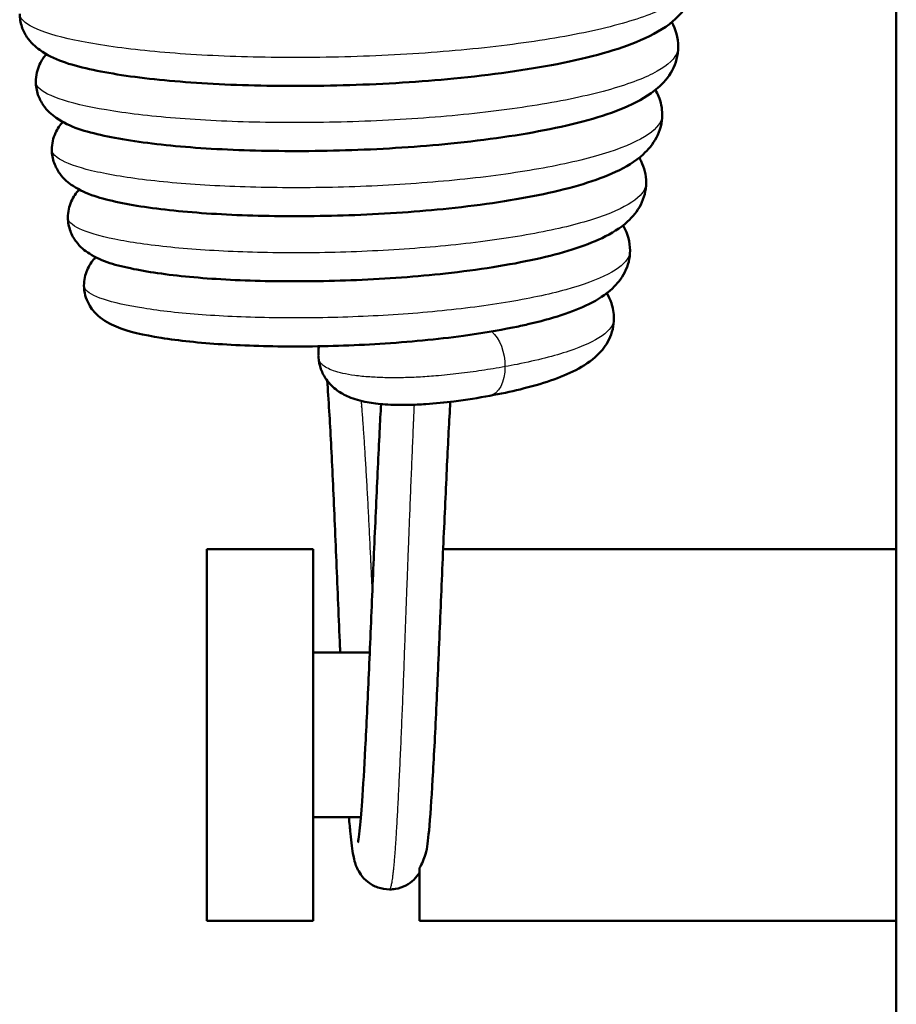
# Model space of a CAD drawing. Header units: millimetres. Extents: x 247 to 1050, y 34 to 1073.
# Tile 2 of 58: x 301 to 318, y 101 to 120. Entities that reach past the tile are written whole.
import ezdxf

# ---------------------------------------------------------------- set-up
doc = ezdxf.new("R2010")
doc.units = ezdxf.units.MM
doc.header["$LTSCALE"] = 0.75
doc.layers.add('Visible', color=7, linetype='Continuous', lineweight=50)
doc.layers.add('Visible Narrow', color=7, linetype='Continuous', lineweight=25)

msp = doc.modelspace()

# ---------------------------------------------------------------- linework, layer by layer
at = {"layer": 'Visible'}
for p, q in [((317.652, 184.167, 38.834), (317.652, 92.819, 38.834)), ((306.778, 113.32, 36.909), (306.778, 113.487, 35.993)), ((304.677, 109.669, 32.884), (306.677, 109.669, 32.884)), ((309.124, 109.669, 32.884), (317.652, 109.669, 32.884)), ((306.677, 107.719, 32.884), (307.743, 107.719, 32.884)), ((306.677, 104.619, 32.884), (307.576, 104.619, 32.884)), ((304.677, 102.669, 32.884), (306.677, 102.669, 32.884)), ((308.677, 102.669, 32.884), (317.652, 102.669, 32.884))]:
    msp.add_line(p, q, dxfattribs=at)
at = {"layer": 'Visible', "extrusion": (-1, 0, 0)}
for centre, start, end in [((-106.169, 32.884, -304.677), 0, 180), ((-106.169, 32.884, -306.677), 0, 180), ((-106.169, 32.884, -308.677), 360, 44.3017)]:
    msp.add_arc(centre, 3.5, start, end, dxfattribs=at)
at = {"layer": 'Visible'}
for points, knots in [([(313.852, 120.405, 36.105), (313.852, 120.242, 36.322), (313.805, 120.08, 36.542), (313.657, 119.81, 37.001), (313.557, 119.7, 37.244), (313.273, 119.459, 37.88), (313.072, 119.348, 38.277), (312.425, 119.069, 39.316), (311.894, 118.923, 39.93), (310.695, 118.688, 40.863), (310.027, 118.595, 41.214), (308.698, 118.466, 41.627), (308.026, 118.424, 41.719), (306.719, 118.383, 41.682), (306.068, 118.382, 41.557), (304.859, 118.417, 41.113), (304.285, 118.453, 40.79), (303.276, 118.555, 39.99), (302.832, 118.623, 39.502), (302.088, 118.792, 38.404), (301.798, 118.874, 37.771), (301.448, 119.125, 36.977), (301.363, 119.202, 36.791), (301.253, 119.365, 36.525), (301.218, 119.432, 36.435), (301.169, 119.581, 36.259), (301.154, 119.664, 36.171), (301.154, 119.748, 36.085)], [0, 0, 0, 0, 0.081349, 0.081349, 0.165854, 0.165854, 0.302386, 0.302386, 0.542499, 0.542499, 0.763389, 0.763389, 0.961813, 0.961813, 1.15562, 1.15562, 1.348352, 1.348352, 1.543068, 1.543068, 1.749388, 1.749388, 1.814112, 1.814112, 1.848808, 1.848808, 1.884945, 1.884945, 1.884945, 1.884945]), ([(313.549, 119.126, 35.875), (313.549, 118.967, 36.077), (313.504, 118.81, 36.283), (313.363, 118.547, 36.711), (313.268, 118.44, 36.937), (313.003, 118.209, 37.523), (312.817, 118.104, 37.886), (312.215, 117.834, 38.861), (311.718, 117.693, 39.447), (310.582, 117.463, 40.349), (309.941, 117.37, 40.693), (308.67, 117.243, 41.095), (308.031, 117.201, 41.186), (306.79, 117.159, 41.157), (306.171, 117.156, 41.041), (305.022, 117.185, 40.625), (304.476, 117.218, 40.322), (303.515, 117.312, 39.567), (303.091, 117.374, 39.106), (302.378, 117.531, 38.067), (302.101, 117.608, 37.467), (301.757, 117.846, 36.711), (301.672, 117.92, 36.531), (301.558, 118.083, 36.275), (301.523, 118.15, 36.189), (301.472, 118.3, 36.02), (301.457, 118.385, 35.937), (301.457, 118.469, 35.853)], [0, 0, 0, 0, 0.07715, 0.07715, 0.156474, 0.156474, 0.282113, 0.282113, 0.50954, 0.50954, 0.722549, 0.722549, 0.911319, 0.911319, 1.095208, 1.095208, 1.278018, 1.278018, 1.462786, 1.462786, 1.658892, 1.658892, 1.721838, 1.721838, 1.755827, 1.755827, 1.791377, 1.791377, 1.791377, 1.791377]), ([(301.457, 118.469, 35.853), (301.457, 118.583, 35.741), (301.485, 118.697, 35.627), (301.564, 118.867, 35.414), (301.608, 118.931, 35.316), (301.655, 118.985, 35.214)], [0, 0, 0, 0, 0.04795185, 0.04795185, 0.08512085, 0.08512085, 0.08512085, 0.08512085]), ([(313.119, 118.312, 35.01), (313.141, 118.275, 35.071), (313.161, 118.235, 35.132), (313.221, 118.088, 35.345), (313.247, 117.967, 35.494), (313.247, 117.847, 35.642)], [1.66491572, 1.66491572, 1.66491572, 1.66491572, 1.68745491, 1.68745491, 1.74461866, 1.74461866, 1.74461866, 1.74461866]), ([(313.247, 117.847, 35.642), (313.247, 117.695, 35.828), (313.205, 117.544, 36.018), (313.073, 117.29, 36.414), (312.983, 117.186, 36.623), (312.736, 116.962, 37.162), (312.563, 116.861, 37.495), (312.008, 116.602, 38.401), (311.551, 116.467, 38.952), (310.488, 116.241, 39.822), (309.874, 116.149, 40.162), (308.663, 116.022, 40.558), (308.057, 115.98, 40.651), (306.88, 115.935, 40.634), (306.293, 115.93, 40.529), (305.201, 115.953, 40.145), (304.681, 115.982, 39.862), (303.766, 116.067, 39.155), (303.36, 116.124, 38.722), (302.677, 116.269, 37.744), (302.411, 116.339, 37.178), (302.073, 116.562, 36.458), (301.985, 116.634, 36.281), (301.867, 116.796, 36.031), (301.83, 116.863, 35.946), (301.775, 117.016, 35.781), (301.759, 117.103, 35.7), (301.759, 117.19, 35.619)], [0, 0, 0, 0, 0.072158, 0.072158, 0.146569, 0.146569, 0.262174, 0.262174, 0.474764, 0.474764, 0.67984, 0.67984, 0.859029, 0.859029, 1.033324, 1.033324, 1.206406, 1.206406, 1.381224, 1.381224, 1.566799, 1.566799, 1.628999, 1.628999, 1.662838, 1.662838, 1.698453, 1.698453, 1.698453, 1.698453]), ([(301.759, 117.19, 35.619), (301.759, 117.3, 35.518), (301.785, 117.41, 35.415), (301.865, 117.584, 35.212), (301.914, 117.654, 35.11), (301.966, 117.712, 35.004)], [0, 0, 0, 0, 0.04467091, 0.04467091, 0.08393316, 0.08393316, 0.08393316, 0.08393316]), ([(312.814, 117.037, 34.795), (312.827, 117.015, 34.829), (312.839, 116.992, 34.864), (312.908, 116.85, 35.072), (312.944, 116.709, 35.241), (312.944, 116.568, 35.408)], [1.57303522, 1.57303522, 1.57303522, 1.57303522, 1.58584822, 1.58584822, 1.65141804, 1.65141804, 1.65141804, 1.65141804]), ([(312.944, 116.568, 35.408), (312.944, 116.42, 35.583), (312.905, 116.273, 35.762), (312.777, 116.024, 36.134), (312.69, 115.921, 36.331), (312.454, 115.706, 36.828), (312.295, 115.61, 37.132), (311.782, 115.364, 37.967), (311.362, 115.236, 38.479), (310.37, 115.017, 39.309), (309.785, 114.925, 39.641), (308.632, 114.799, 40.027), (308.058, 114.757, 40.118), (306.943, 114.71, 40.107), (306.388, 114.704, 40.011), (305.356, 114.722, 39.653), (304.865, 114.747, 39.388), (303.998, 114.824, 38.726), (303.614, 114.876, 38.319), (302.965, 115.01, 37.4), (302.711, 115.075, 36.866), (302.381, 115.284, 36.186), (302.293, 115.354, 36.015), (302.174, 115.513, 35.777), (302.135, 115.58, 35.696), (302.079, 115.734, 35.54), (302.062, 115.823, 35.463), (302.062, 115.911, 35.387)], [0, 0, 0, 0, 0.068863, 0.068863, 0.139704, 0.139704, 0.245923, 0.245923, 0.442908, 0.442908, 0.639515, 0.639515, 0.809592, 0.809592, 0.974189, 0.974189, 1.137418, 1.137418, 1.302238, 1.302238, 1.477479, 1.477479, 1.537607, 1.537607, 1.570622, 1.570622, 1.605606, 1.605606, 1.605606, 1.605606]), ([(302.062, 115.911, 35.387), (302.062, 116.015, 35.298), (302.085, 116.12, 35.207), (302.163, 116.298, 35.015), (302.217, 116.374, 34.913), (302.273, 116.434, 34.802), (302.274, 116.435, 34.801), (302.275, 116.436, 34.799)], [0, 0, 0, 0, 0.04114225, 0.04114225, 0.08187896, 0.08187896, 0.08251246, 0.08251246, 0.08251246, 0.08251246]), ([(312.508, 115.761, 34.58), (312.513, 115.751, 34.594), (312.519, 115.742, 34.608), (312.595, 115.605, 34.813), (312.642, 115.447, 34.997), (312.642, 115.289, 35.177)], [1.48136656, 1.48136656, 1.48136656, 1.48136656, 1.4867944, 1.4867944, 1.55873731, 1.55873731, 1.55873731, 1.55873731]), ([(312.642, 115.289, 35.177), (312.642, 115.146, 35.34), (312.604, 115.003, 35.505), (312.482, 114.76, 35.849), (312.399, 114.66, 36.032), (312.18, 114.455, 36.486), (312.033, 114.363, 36.761), (311.559, 114.127, 37.529), (311.174, 114.005, 38.006), (310.627, 113.879, 38.474), (310.534, 113.859, 38.549), (310.15, 113.781, 38.834), (309.835, 113.729, 39.019), (309.012, 113.617, 39.384), (308.473, 113.566, 39.523), (307.417, 113.5, 39.609), (306.886, 113.484, 39.566), (305.885, 113.482, 39.316), (305.403, 113.496, 39.109), (304.538, 113.551, 38.56), (304.146, 113.592, 38.212), (303.478, 113.698, 37.412), (303.205, 113.76, 36.946), (302.855, 113.905, 36.245), (302.743, 113.961, 36.011), (302.566, 114.118, 35.68), (302.503, 114.191, 35.569), (302.427, 114.332, 35.414), (302.404, 114.387, 35.361), (302.373, 114.505, 35.258), (302.364, 114.569, 35.207), (302.364, 114.632, 35.156)], [0, 0, 0, 0, 0.065035, 0.065035, 0.131443, 0.131443, 0.228423, 0.228423, 0.411324, 0.411324, 0.447561, 0.447561, 0.556841, 0.556841, 0.719672, 0.719672, 0.875447, 0.875447, 1.028964, 1.028964, 1.183022, 1.183022, 1.343357, 1.343357, 1.422067, 1.422067, 1.465332, 1.465332, 1.488908, 1.488908, 1.513374, 1.513374, 1.513374, 1.513374]), ([(302.364, 114.632, 35.156), (302.364, 114.732, 35.075), (302.386, 114.833, 34.994), (302.46, 115.007, 34.821), (302.512, 115.081, 34.728), (302.573, 115.148, 34.616), (302.58, 115.155, 34.603), (302.587, 115.163, 34.59)], [0, 0, 0, 0, 0.03850498, 0.03850498, 0.07675079, 0.07675079, 0.08168471, 0.08168471, 0.08168471, 0.08168471]), ([(312.202, 114.485, 34.367), (312.236, 114.428, 34.452), (312.267, 114.366, 34.535), (312.322, 114.209, 34.728), (312.339, 114.11, 34.836), (312.339, 114.01, 34.944)], [1.39096792, 1.39096792, 1.39096792, 1.39096792, 1.42327482, 1.42327482, 1.46726378, 1.46726378, 1.46726378, 1.46726378]), ([(312.339, 114.01, 34.944), (312.339, 113.873, 35.092), (312.304, 113.736, 35.243), (312.191, 113.502, 35.559), (312.113, 113.404, 35.726), (311.908, 113.205, 36.14), (311.771, 113.117, 36.39), (311.336, 112.891, 37.093), (310.987, 112.776, 37.531), (310.395, 112.632, 38.053), (310.203, 112.592, 38.199), (310.001, 112.555, 38.328)], [0, 0, 0, 0, 0.0606174, 0.0606174, 0.1225378, 0.1225378, 0.2115421, 0.2115421, 0.3794147, 0.3794147, 0.4522256, 0.4522256, 0.4522256, 0.4522256]), ([(310.001, 112.555, 38.328), (309.789, 112.516, 38.464), (309.565, 112.479, 38.585), (309.157, 112.428, 38.731), (308.977, 112.409, 38.774), (308.691, 112.39, 38.794), (308.584, 112.384, 38.79), (308.324, 112.379, 38.751), (308.17, 112.382, 38.698), (307.91, 112.4, 38.555), (307.797, 112.414, 38.469), (307.567, 112.458, 38.254), (307.454, 112.49, 38.12), (307.272, 112.567, 37.885), (307.199, 112.606, 37.785), (307.054, 112.711, 37.582), (306.984, 112.779, 37.477), (306.884, 112.919, 37.306), (306.848, 112.987, 37.236), (306.798, 113.129, 37.093), (306.783, 113.205, 37.017), (306.779, 113.276, 36.938)], [0, 0, 0, 0, 0.0763437, 0.0763437, 0.1308765, 0.1308765, 0.1626792, 0.1626792, 0.2098586, 0.2098586, 0.2519923, 0.2519923, 0.3050519, 0.3050519, 0.3438822, 0.3438822, 0.3862583, 0.3862583, 0.4169102, 0.4169102, 0.4487892, 0.4487892, 0.4487892, 0.4487892]), ([(307.187, 107.719, 29.25), (307.186, 107.756, 29.241), (307.184, 107.792, 29.234), (307.16, 108.353, 29.12), (307.136, 108.902, 29.1), (307.093, 109.964, 29.236), (307.071, 110.491, 29.395), (307.025, 111.446, 29.865), (307.002, 111.888, 30.181), (306.967, 112.474, 30.767), (306.954, 112.668, 31.001), (306.942, 112.838, 31.25)], [0.7170377, 0.7170377, 0.7170377, 0.7170377, 0.7282341, 0.7282341, 0.8889089, 0.8889089, 1.0496944, 1.0496944, 1.2085626, 1.2085626, 1.2985317, 1.2985317, 1.2985317, 1.2985317]), ([(307.521, 104.142, 34.898), (307.521, 104.142, 35.02), (307.524, 104.155, 35.143), (307.534, 104.213, 35.499), (307.543, 104.279, 35.73), (307.568, 104.502, 36.318), (307.583, 104.691, 36.666), (307.618, 105.202, 37.365), (307.638, 105.543, 37.711), (307.681, 106.344, 38.313), (307.704, 106.822, 38.562), (307.748, 107.824, 38.894), (307.769, 108.361, 38.978), (307.814, 109.422, 38.972), (307.838, 109.959, 38.881), (307.883, 110.968, 38.535), (307.905, 111.452, 38.274), (307.937, 112.06, 37.808), (307.946, 112.235, 37.654), (307.956, 112.398, 37.489)], [0.126288, 0.126288, 0.126288, 0.126288, 0.163021, 0.163021, 0.234574, 0.234574, 0.3516, 0.3516, 0.494458, 0.494458, 0.652324, 0.652324, 0.811253, 0.811253, 0.970818, 0.970818, 1.131602, 1.131602, 1.20088, 1.20088, 1.20088, 1.20088]), ([(309.259, 112.441, 37.364), (309.259, 112.437, 37.368), (309.259, 112.434, 37.371), (309.237, 112.092, 37.752), (309.217, 111.687, 38.078), (309.175, 110.796, 38.588), (309.152, 110.297, 38.776), (309.106, 109.265, 38.986), (309.083, 108.718, 39.007), (309.04, 107.661, 38.873), (309.018, 107.137, 38.718), (308.972, 106.172, 38.252), (308.948, 105.719, 37.934), (308.903, 104.948, 37.179), (308.881, 104.621, 36.734), (308.849, 104.275, 36.082), (308.84, 104.192, 35.902), (308.831, 104.117, 35.72)], [0.275229, 0.275229, 0.275229, 0.275229, 0.276741, 0.276741, 0.428887, 0.428887, 0.585079, 0.585079, 0.745103, 0.745103, 0.905028, 0.905028, 1.066892, 1.066892, 1.228989, 1.228989, 1.288368, 1.288368, 1.288368, 1.288368]), ([(308.115, 103.26, 34.051), (308.041, 103.26, 34.028), (307.966, 103.273, 34.005), (307.828, 103.321, 33.953), (307.763, 103.358, 33.924), (307.654, 103.443, 33.856), (307.608, 103.493, 33.815), (307.544, 103.583, 33.72), (307.522, 103.624, 33.666), (307.488, 103.698, 33.546), (307.477, 103.73, 33.479), (307.452, 103.809, 33.291), (307.443, 103.85, 33.167), (307.412, 104.009, 32.672), (307.396, 104.141, 32.302), (307.369, 104.407, 31.771), (307.36, 104.508, 31.594), (307.351, 104.619, 31.423)], [0, 0, 0, 0, 0.0232671, 0.0232671, 0.0466425, 0.0466425, 0.0695879, 0.0695879, 0.0904843, 0.0904843, 0.1129226, 0.1129226, 0.1520144, 0.1520144, 0.2692969, 0.2692969, 0.3302682, 0.3302682, 0.3302682, 0.3302682]), ([(308.677, 103.664, 35.329), (308.726, 103.743, 35.409), (308.763, 103.83, 35.491), (308.809, 103.984, 35.62), (308.822, 104.05, 35.671), (308.831, 104.117, 35.72)], [-0.13090408, -0.13090408, -0.13090408, -0.13090408, -0.09981128, -0.09981128, -0.07874271, -0.07874271, -0.07874271, -0.07874271]), ([(308.677, 103.574, 34.385), (308.651, 103.532, 34.333), (308.616, 103.486, 34.289), (308.53, 103.403, 34.217), (308.479, 103.366, 34.187), (308.362, 103.304, 34.134), (308.294, 103.281, 34.11), (308.189, 103.263, 34.075), (308.152, 103.26, 34.063), (308.115, 103.26, 34.051)], [0, 0, 0, 0, 0.02140613, 0.02140613, 0.04187066, 0.04187066, 0.06404839, 0.06404839, 0.07564371, 0.07564371, 0.07564371, 0.07564371])]:
    msp.add_open_spline(points, degree=3, knots=knots, dxfattribs=at)
for points in [[(313.425, 119.588, 35.224), (313.5, 119.453, 35.446), (313.549, 119.291, 35.663), (313.549, 119.126, 35.875)], [(306.779, 113.276, 36.938), (306.778, 113.285, 36.928), (306.778, 113.295, 36.917), (306.778, 113.305, 36.906)]]:
    msp.add_open_spline(points, degree=3, dxfattribs=at)
at = {"layer": 'Visible Narrow', "extrusion": (0.809017, 0.105144, -0.578304)}
msp.add_arc((72.312, 217.418, 240.465), 0.65, 32.8549, 102.6662, dxfattribs=at)
at = {"layer": 'Visible Narrow', "extrusion": (-0.014273, 0.226129, -0.973993)}
for start, end in [(3.5179, 18.8065), (2.1275, 3.5179)]:
    msp.add_arc((-313.955, 99.655, -14.703), 0.65, start, end, dxfattribs=at)
at = {"layer": 'Visible Narrow', "extrusion": (0.809017, 0.105146, -0.578304)}
msp.add_arc((72.312, 217.418, 240.465), 0.65, 102.6658, 178.2547, dxfattribs=at)
at = {"layer": 'Visible Narrow'}
for points, knots in [([(313.852, 120.405, 36.105), (313.852, 120.313, 36.533), (313.807, 120.221, 36.96), (313.719, 120.131, 37.378), (313.592, 120.001, 37.981), (313.373, 119.874, 38.564), (313.072, 119.755, 39.104), (312.772, 119.636, 39.643), (312.39, 119.526, 40.138), (311.943, 119.427, 40.568), (311.497, 119.328, 40.997), (310.985, 119.242, 41.36), (310.431, 119.17, 41.643), (309.877, 119.098, 41.925), (309.281, 119.04, 42.126), (308.668, 118.999, 42.238), (308.055, 118.958, 42.35), (307.425, 118.934, 42.372), (306.806, 118.926, 42.303), (306.186, 118.917, 42.235), (305.577, 118.926, 42.076), (305.005, 118.949, 41.834), (304.433, 118.972, 41.593), (303.897, 119.011, 41.267), (303.421, 119.062, 40.873), (302.945, 119.113, 40.479), (302.528, 119.176, 40.016), (302.188, 119.249, 39.503), (301.848, 119.321, 38.991), (301.586, 119.403, 38.43), (301.411, 119.489, 37.844), (301.241, 119.572, 37.273), (301.154, 119.66, 36.678), (301.154, 119.748, 36.085)], [0.04146327, 0.04146327, 0.04146327, 0.04146327, 0.046875, 0.046875, 0.046875, 0.0546875, 0.0546875, 0.0546875, 0.0625, 0.0625, 0.0625, 0.0703125, 0.0703125, 0.0703125, 0.078125, 0.078125, 0.078125, 0.0859375, 0.0859375, 0.0859375, 0.09375, 0.09375, 0.09375, 0.1015625, 0.1015625, 0.1015625, 0.109375, 0.109375, 0.109375, 0.1171875, 0.1171875, 0.1171875, 0.12479777, 0.12479777, 0.12479777, 0.12479777]), ([(313.549, 119.126, 35.875), (313.549, 119.08, 36.086), (313.538, 119.034, 36.297), (313.515, 118.988, 36.507), (313.452, 118.862, 37.091), (313.3, 118.737, 37.665), (313.066, 118.618, 38.204), (312.832, 118.499, 38.743), (312.517, 118.387, 39.248), (312.134, 118.285, 39.696), (311.751, 118.183, 40.144), (311.301, 118.091, 40.535), (310.802, 118.012, 40.854), (310.304, 117.934, 41.172), (309.757, 117.869, 41.418), (309.187, 117.818, 41.58), (308.616, 117.768, 41.741), (308.021, 117.733, 41.82), (307.427, 117.714, 41.811), (306.834, 117.695, 41.803), (306.242, 117.692, 41.708), (305.676, 117.703, 41.531), (305.111, 117.715, 41.354), (304.573, 117.741, 41.094), (304.084, 117.781, 40.764), (303.596, 117.82, 40.434), (303.157, 117.873, 40.032), (302.787, 117.935, 39.577), (302.416, 117.997, 39.122), (302.115, 118.069, 38.614), (301.894, 118.146, 38.074), (301.673, 118.224, 37.534), (301.534, 118.307, 36.963), (301.481, 118.391, 36.385), (301.465, 118.417, 36.208), (301.457, 118.443, 36.031), (301.457, 118.469, 35.853)], [0.20812838, 0.20812838, 0.20812838, 0.20812838, 0.2109375, 0.2109375, 0.2109375, 0.21875, 0.21875, 0.21875, 0.2265625, 0.2265625, 0.2265625, 0.234375, 0.234375, 0.234375, 0.2421875, 0.2421875, 0.2421875, 0.25, 0.25, 0.25, 0.2578125, 0.2578125, 0.2578125, 0.265625, 0.265625, 0.265625, 0.2734375, 0.2734375, 0.2734375, 0.28125, 0.28125, 0.28125, 0.2890625, 0.2890625, 0.2890625, 0.29144814, 0.29144814, 0.29144814, 0.29144814]), ([(313.247, 117.847, 35.642), (313.247, 117.843, 35.657), (313.247, 117.84, 35.673), (313.247, 117.837, 35.688), (313.242, 117.714, 36.247), (313.153, 117.593, 36.804), (312.983, 117.475, 37.335), (312.813, 117.358, 37.867), (312.562, 117.245, 38.373), (312.243, 117.141, 38.832), (311.923, 117.037, 39.291), (311.534, 116.942, 39.702), (311.092, 116.858, 40.049), (310.651, 116.774, 40.396), (310.157, 116.702, 40.678), (309.633, 116.644, 40.883), (309.108, 116.587, 41.088), (308.553, 116.543, 41.216), (307.991, 116.514, 41.262), (307.429, 116.484, 41.309), (306.86, 116.47, 41.273), (306.309, 116.471, 41.156), (305.758, 116.471, 41.04), (305.224, 116.486, 40.844), (304.731, 116.515, 40.575), (304.238, 116.543, 40.307), (303.786, 116.584, 39.967), (303.393, 116.635, 39.571), (303, 116.687, 39.174), (302.667, 116.749, 38.721), (302.408, 116.817, 38.23), (302.149, 116.886, 37.739), (301.963, 116.961, 37.212), (301.859, 117.039, 36.669), (301.793, 117.089, 36.323), (301.759, 117.14, 35.971), (301.759, 117.19, 35.619)], [0.37478199, 0.37478199, 0.37478199, 0.37478199, 0.375, 0.375, 0.375, 0.3828125, 0.3828125, 0.3828125, 0.390625, 0.390625, 0.390625, 0.3984375, 0.3984375, 0.3984375, 0.40625, 0.40625, 0.40625, 0.4140625, 0.4140625, 0.4140625, 0.421875, 0.421875, 0.421875, 0.4296875, 0.4296875, 0.4296875, 0.4375, 0.4375, 0.4375, 0.4453125, 0.4453125, 0.4453125, 0.453125, 0.453125, 0.453125, 0.45811164, 0.45811164, 0.45811164, 0.45811164]), ([(312.944, 116.568, 35.408), (312.944, 116.487, 35.777), (312.906, 116.405, 36.145), (312.829, 116.325, 36.506), (312.719, 116.211, 37.023), (312.53, 116.099, 37.523), (312.272, 115.994, 37.985), (312.014, 115.89, 38.447), (311.685, 115.792, 38.871), (311.302, 115.705, 39.239), (310.918, 115.617, 39.606), (310.479, 115.54, 39.917), (310.004, 115.476, 40.158), (309.528, 115.411, 40.399), (309.017, 115.359, 40.57), (308.491, 115.322, 40.665), (307.965, 115.284, 40.759), (307.425, 115.26, 40.777), (306.895, 115.25, 40.717), (306.364, 115.24, 40.657), (305.842, 115.245, 40.52), (305.352, 115.262, 40.312), (304.862, 115.279, 40.104), (304.404, 115.309, 39.824), (303.997, 115.35, 39.485), (303.589, 115.391, 39.147), (303.233, 115.443, 38.749), (302.943, 115.502, 38.31), (302.652, 115.561, 37.87), (302.428, 115.628, 37.389), (302.279, 115.699, 36.887), (302.135, 115.767, 36.4), (302.062, 115.839, 35.893), (302.062, 115.911, 35.387)], [0.54143052, 0.54143052, 0.54143052, 0.54143052, 0.546875, 0.546875, 0.546875, 0.5546875, 0.5546875, 0.5546875, 0.5625, 0.5625, 0.5625, 0.5703125, 0.5703125, 0.5703125, 0.578125, 0.578125, 0.578125, 0.5859375, 0.5859375, 0.5859375, 0.59375, 0.59375, 0.59375, 0.6015625, 0.6015625, 0.6015625, 0.609375, 0.609375, 0.609375, 0.6171875, 0.6171875, 0.6171875, 0.62476355, 0.62476355, 0.62476355, 0.62476355]), ([(312.642, 115.289, 35.177), (312.642, 115.248, 35.359), (312.632, 115.208, 35.541), (312.612, 115.167, 35.722), (312.557, 115.056, 36.219), (312.427, 114.947, 36.707), (312.227, 114.843, 37.165), (312.028, 114.739, 37.623), (311.759, 114.64, 38.051), (311.433, 114.551, 38.432), (311.106, 114.461, 38.812), (310.723, 114.38, 39.144), (310.298, 114.31, 39.414), (309.874, 114.24, 39.684), (309.409, 114.182, 39.891), (308.923, 114.137, 40.027), (308.438, 114.091, 40.164), (307.932, 114.059, 40.229), (307.427, 114.04, 40.221), (306.923, 114.02, 40.213), (306.42, 114.015, 40.131), (305.94, 114.022, 39.979), (305.46, 114.029, 39.827), (305.003, 114.048, 39.606), (304.588, 114.079, 39.324), (304.174, 114.109, 39.042), (303.802, 114.151, 38.7), (303.488, 114.201, 38.313), (303.174, 114.25, 37.926), (302.919, 114.308, 37.494), (302.732, 114.371, 37.035), (302.546, 114.434, 36.576), (302.428, 114.502, 36.091), (302.384, 114.57, 35.599), (302.371, 114.591, 35.452), (302.364, 114.612, 35.304), (302.364, 114.632, 35.156)], [0.70809198, 0.70809198, 0.70809198, 0.70809198, 0.7109375, 0.7109375, 0.7109375, 0.71875, 0.71875, 0.71875, 0.7265625, 0.7265625, 0.7265625, 0.734375, 0.734375, 0.734375, 0.7421875, 0.7421875, 0.7421875, 0.75, 0.75, 0.75, 0.7578125, 0.7578125, 0.7578125, 0.765625, 0.765625, 0.765625, 0.7734375, 0.7734375, 0.7734375, 0.78125, 0.78125, 0.78125, 0.7890625, 0.7890625, 0.7890625, 0.79140973, 0.79140973, 0.79140973, 0.79140973]), ([(312.339, 114.01, 34.944), (312.339, 114.007, 34.96), (312.339, 114.003, 34.975), (312.339, 114, 34.991), (312.335, 113.893, 35.462), (312.258, 113.787, 35.931), (312.114, 113.685, 36.379), (311.97, 113.583, 36.826), (311.758, 113.485, 37.252), (311.488, 113.394, 37.638), (311.218, 113.303, 38.024), (310.889, 113.22, 38.37), (310.516, 113.146, 38.661), (310.442, 113.132, 38.72), (310.366, 113.117, 38.776), (310.288, 113.103, 38.829)], [0.8747417, 0.8747417, 0.8747417, 0.8747417, 0.875, 0.875, 0.875, 0.8828125, 0.8828125, 0.8828125, 0.890625, 0.890625, 0.890625, 0.8984375, 0.8984375, 0.8984375, 0.89999989, 0.89999989, 0.89999989, 0.89999989]), ([(310.288, 113.103, 38.829), (310.139, 113.076, 38.931), (309.995, 113.052, 39.02), (309.851, 113.03, 39.096), (309.706, 113.008, 39.172), (309.562, 112.988, 39.236), (309.418, 112.971, 39.287), (309.273, 112.953, 39.338), (309.129, 112.939, 39.376), (308.984, 112.927, 39.399), (308.876, 112.918, 39.417), (308.767, 112.911, 39.426), (308.658, 112.905, 39.425), (308.55, 112.9, 39.425), (308.441, 112.896, 39.416), (308.335, 112.894, 39.396), (308.229, 112.892, 39.376), (308.126, 112.893, 39.347), (308.026, 112.895, 39.307), (307.926, 112.897, 39.268), (307.831, 112.902, 39.219), (307.742, 112.908, 39.162), (307.64, 112.915, 39.097), (307.547, 112.924, 39.021), (307.463, 112.936, 38.937), (307.379, 112.947, 38.854), (307.304, 112.961, 38.762), (307.237, 112.976, 38.666), (307.171, 112.99, 38.569), (307.113, 113.007, 38.467), (307.063, 113.024, 38.36), (307.013, 113.042, 38.254), (306.971, 113.06, 38.143), (306.935, 113.08, 38.029), (306.899, 113.1, 37.914), (306.87, 113.12, 37.796), (306.847, 113.142, 37.674), (306.824, 113.164, 37.552), (306.807, 113.186, 37.427), (306.796, 113.21, 37.298), (306.786, 113.231, 37.181), (306.78, 113.253, 37.061), (306.779, 113.276, 36.938)], [0, 0, 0, 0, 0.0833333, 0.0833333, 0.0833333, 0.1666667, 0.1666667, 0.1666667, 0.25, 0.25, 0.25, 0.3125, 0.3125, 0.3125, 0.375, 0.375, 0.375, 0.4375, 0.4375, 0.4375, 0.5, 0.5, 0.5, 0.5714286, 0.5714286, 0.5714286, 0.6428571, 0.6428571, 0.6428571, 0.7142857, 0.7142857, 0.7142857, 0.7857143, 0.7857143, 0.7857143, 0.8571429, 0.8571429, 0.8571429, 0.9285714, 0.9285714, 0.9285714, 0.993412, 0.993412, 0.993412, 0.993412])]:
    msp.add_open_spline(points, degree=3, knots=knots, dxfattribs=at)
for points, weights, knots in [([(307.579, 112.459, 31.783), (307.585, 112.398, 31.686), (307.59, 112.332, 31.592), (307.671, 111.313, 30.143), (307.752, 109.568, 29.839), (307.77, 109.193, 29.774), (307.788, 108.812, 29.776)], [0.990113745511, 0.994685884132, 1, 0.923879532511, 1, 0.982596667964, 0.973151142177], [0.1162735, 0.1162735, 0.1162735, 0.125, 0.125, 0.25, 0.25, 0.2785786, 0.2785786, 0.2785786]), ([(308.115, 103.26, 34.051), (308.179, 103.26, 35.776), (308.24, 104.233, 37.199), (308.321, 105.537, 39.105), (308.402, 107.806, 39.53), (308.484, 110.076, 39.956), (308.565, 111.981, 38.653), (308.574, 112.19, 38.51), (308.583, 112.385, 38.348)], [0.972342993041, 0.942041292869, 1, 0.923879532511, 1, 0.923879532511, 1, 0.99105021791, 0.984204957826], [0.529824, 0.529824, 0.529824, 0.625, 0.625, 0.75, 0.75, 0.875, 0.875, 0.8896967, 0.8896967, 0.8896967])]:
    msp.add_rational_spline(points, weights, degree=2, knots=knots, dxfattribs=at)

doc.saveas('drawing.dxf')
